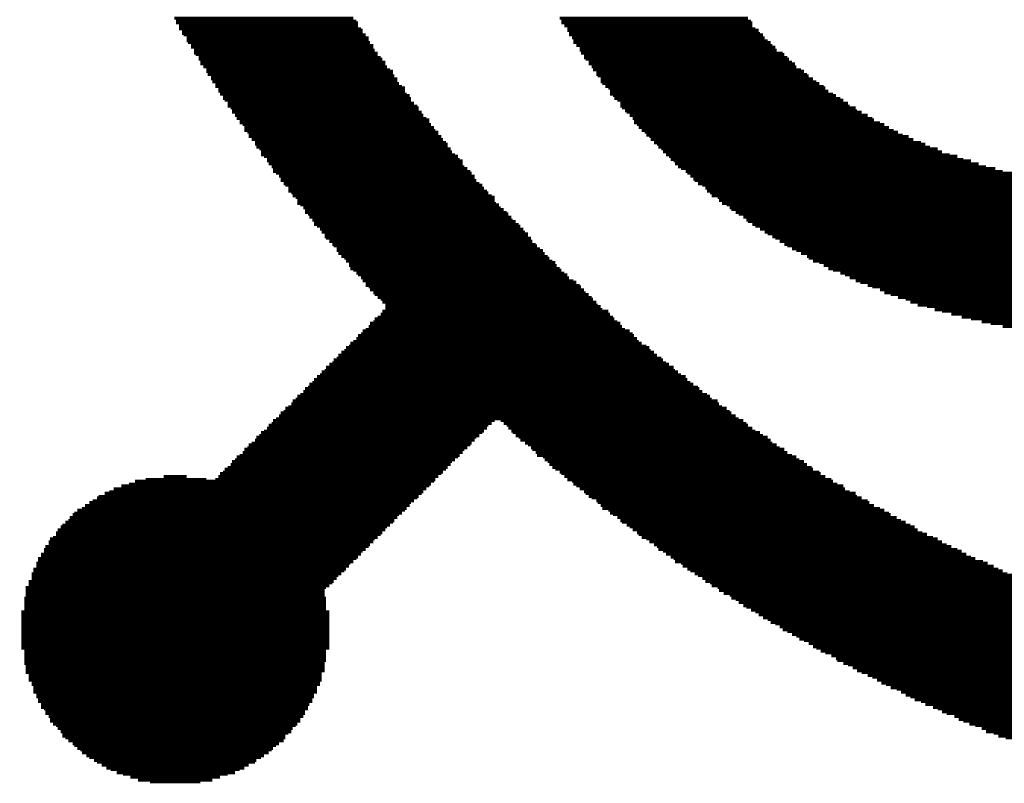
# Model space of a CAD drawing. Extents: x -1.3 to 24.2, y -3.9 to 39.2.
# Tile 23 of 53: x 8.8 to 10.4, y 13.9 to 15.1. Entities that reach past the tile are written whole.
import ezdxf

# ---------------------------------------------------------------- set-up
doc = ezdxf.new("R2010")
doc.units = 0
doc.layers.add('SMART_DOF_6_CLICK_V100_GTO', color=14, linetype='CONTINUOUS')

msp = doc.modelspace()

# ---------------------------------------------------------------- linework, layer by layer
at = {"layer": 'SMART_DOF_6_CLICK_V100_GTO', "const_width": 0.00508}
for points in [[(9.0297, 15.14094), (9.32942, 15.14094)], [(9.03224, 15.13586), (9.3345, 15.13586)], [(9.03224, 15.13332), (9.33704, 15.13332)], [(9.67486, 15.14094), (9.98982, 15.14094)], [(9.6774, 15.13586), (9.9949, 15.13586)], [(9.6774, 15.13332), (9.99744, 15.13332)], [(9.03732, 15.12824), (9.33704, 15.12824)], [(9.03732, 15.12316), (9.34212, 15.12316)], [(9.0424, 15.12062), (9.34466, 15.12062)], [(9.0424, 15.11554), (9.34466, 15.11554)], [(9.68248, 15.12824), (9.99744, 15.12824)], [(9.68756, 15.12316), (10.00252, 15.12316)], [(9.68756, 15.12062), (10.0076, 15.12062)], [(9.6901, 15.11554), (10.01014, 15.11554)], [(9.04494, 15.113), (9.34974, 15.113)], [(9.05002, 15.10792), (9.35482, 15.10792)], [(9.05002, 15.10284), (9.35482, 15.10284)], [(9.05256, 15.1003), (9.35736, 15.1003)], [(9.6901, 15.113), (10.01522, 15.113)], [(9.69518, 15.10792), (10.01776, 15.10792)], [(9.69772, 15.10284), (10.02284, 15.10284)], [(9.69772, 15.1003), (10.02792, 15.1003)], [(9.05764, 15.09522), (9.36244, 15.09522)], [(9.05764, 15.09268), (9.36244, 15.09268)], [(9.06272, 15.0876), (9.36498, 15.0876)], [(9.06272, 15.08252), (9.37006, 15.08252)], [(9.7028, 15.09522), (10.03046, 15.09522)], [(9.70788, 15.09268), (10.03554, 15.09268)], [(9.70788, 15.0876), (10.03808, 15.0876)], [(9.71042, 15.08252), (10.04824, 15.08252)], [(9.06526, 15.07998), (9.37006, 15.07998)], [(9.07034, 15.0749), (9.37514, 15.0749)], [(9.07034, 15.07236), (9.37768, 15.07236)], [(9.07288, 15.06728), (9.38276, 15.06728)], [(9.07288, 15.06474), (9.38276, 15.06474)], [(9.7155, 15.07998), (10.05078, 15.07998)], [(9.7155, 15.0749), (10.05586, 15.0749)], [(9.71804, 15.07236), (10.0584, 15.07236)], [(9.72312, 15.06728), (10.06348, 15.06728)], [(9.72312, 15.06474), (10.06856, 15.06474)], [(9.07796, 15.05966), (9.3853, 15.05966)], [(9.08304, 15.05458), (9.39038, 15.05458)], [(9.08304, 15.05204), (9.39546, 15.05204)], [(9.7282, 15.05966), (10.0711, 15.05966)], [(9.73074, 15.05458), (10.07872, 15.05458)], [(9.73582, 15.05204), (10.0838, 15.05204)], [(9.08558, 15.04696), (9.39546, 15.04696)], [(9.09066, 15.04442), (9.398, 15.04442)], [(9.09066, 15.03934), (9.40308, 15.03934)], [(9.0932, 15.03426), (9.40308, 15.03426)], [(9.09828, 15.03172), (9.40562, 15.03172)], [(9.73582, 15.04696), (10.08888, 15.04696)], [(9.73836, 15.04442), (10.09142, 15.04442)], [(9.74344, 15.03934), (10.09904, 15.03934)], [(9.74344, 15.03426), (10.10412, 15.03426)], [(9.74598, 15.03172), (10.1092, 15.03172)], [(9.09828, 15.02664), (9.4107, 15.02664)], [(9.10336, 15.0241), (9.41578, 15.0241)], [(9.10336, 15.01902), (9.41578, 15.01902)], [(9.75106, 15.02664), (10.11682, 15.02664)], [(9.75614, 15.0241), (10.11936, 15.0241)], [(9.75868, 15.01902), (10.12444, 15.01902)], [(9.1059, 15.01394), (9.41832, 15.01394)], [(9.11098, 15.0114), (9.4234, 15.0114)], [(9.11098, 15.00632), (9.42594, 15.00632)], [(9.11352, 15.00378), (9.42594, 15.00378)], [(9.1186, 14.9987), (9.43102, 14.9987)], [(9.75868, 15.01394), (10.13206, 15.01394)], [(9.76376, 15.0114), (10.13714, 15.0114)], [(9.7663, 15.00632), (10.14476, 15.00632)], [(9.77138, 15.00378), (10.14984, 15.00378)], [(9.77646, 14.9987), (10.15746, 14.9987)], [(9.1186, 14.99362), (9.4361, 14.99362)], [(9.12368, 14.99108), (9.43864, 14.99108)], [(9.12622, 14.986), (9.43864, 14.986)], [(9.12622, 14.98346), (9.44372, 14.98346)], [(9.77646, 14.99362), (10.16, 14.99362)], [(9.779, 14.99108), (10.17016, 14.99108)], [(9.78408, 14.986), (10.1727, 14.986)], [(9.78662, 14.98346), (10.18032, 14.98346)], [(9.1313, 14.97838), (9.44626, 14.97838)], [(9.13384, 14.9733), (9.45134, 14.9733)], [(9.13892, 14.97076), (9.45642, 14.97076)], [(9.13892, 14.96568), (9.45642, 14.96568)], [(9.7917, 14.97838), (10.19048, 14.97838)], [(9.79678, 14.9733), (10.1981, 14.9733)], [(9.79932, 14.97076), (10.20064, 14.97076)], [(9.79932, 14.96568), (10.2108, 14.96568)], [(9.144, 14.96314), (9.45896, 14.96314)], [(9.14654, 14.95806), (9.46404, 14.95806)], [(9.14654, 14.95298), (9.46658, 14.95298)], [(9.15162, 14.95044), (9.47166, 14.95044)], [(9.8044, 14.96314), (10.21842, 14.96314)], [(9.80694, 14.95806), (10.22604, 14.95806)], [(9.81202, 14.95298), (10.23366, 14.95298)], [(9.8171, 14.95044), (10.24128, 14.95044)], [(9.15416, 14.94536), (9.47166, 14.94536)], [(9.15416, 14.94282), (9.47674, 14.94282)], [(9.15924, 14.93774), (9.47928, 14.93774)], [(9.16432, 14.93266), (9.48436, 14.93266)], [(9.81964, 14.94536), (10.2489, 14.94536)], [(9.82472, 14.94282), (10.25906, 14.94282)], [(9.82726, 14.93774), (10.26668, 14.93774)], [(9.83234, 14.93266), (10.27938, 14.93266)], [(9.16432, 14.93012), (9.4869, 14.93012)], [(9.16686, 14.92504), (9.4869, 14.92504)], [(9.17194, 14.9225), (9.49198, 14.9225)], [(9.17448, 14.91742), (9.49452, 14.91742)], [(9.83742, 14.93012), (10.287, 14.93012)], [(9.83996, 14.92504), (10.29462, 14.92504)], [(9.84504, 14.9225), (10.30732, 14.9225)], [(9.84758, 14.91742), (10.31494, 14.91742)], [(9.17448, 14.91234), (9.4996, 14.91234)], [(9.17956, 14.9098), (9.50468, 14.9098)], [(9.18464, 14.90472), (9.50722, 14.90472)], [(9.18464, 14.90218), (9.5123, 14.90218)], [(9.85266, 14.91234), (10.32764, 14.91234)], [(9.85774, 14.9098), (10.34034, 14.9098)], [(9.86028, 14.90472), (10.3505, 14.90472)], [(9.86536, 14.90218), (10.3632, 14.90218)], [(9.18718, 14.8971), (9.5123, 14.8971)], [(9.19226, 14.89202), (9.51484, 14.89202)], [(9.1948, 14.88948), (9.51992, 14.88948)], [(9.1948, 14.8844), (9.525, 14.8844)], [(9.8679, 14.8971), (10.3759, 14.8971)], [(9.87298, 14.89202), (10.3886, 14.89202)], [(9.87806, 14.88948), (10.40384, 14.88948)], [(9.88568, 14.8844), (10.41654, 14.8844)], [(9.19988, 14.88186), (9.52754, 14.88186)], [(9.20496, 14.87678), (9.53262, 14.87678)], [(9.2075, 14.8717), (9.53262, 14.8717)], [(9.2075, 14.86916), (9.53516, 14.86916)], [(9.88822, 14.88186), (10.43178, 14.88186)], [(9.8933, 14.87678), (10.44956, 14.87678)], [(9.89838, 14.8717), (10.46988, 14.8717)], [(9.90092, 14.86916), (10.4902, 14.86916)], [(9.21258, 14.86408), (9.54024, 14.86408)], [(9.21512, 14.86154), (9.54532, 14.86154)], [(9.2202, 14.85646), (9.54786, 14.85646)], [(9.2202, 14.85138), (9.55294, 14.85138)], [(9.906, 14.86408), (10.51052, 14.86408)], [(9.91362, 14.86154), (10.53846, 14.86154)], [(9.9187, 14.85646), (10.5664, 14.85646)], [(9.92124, 14.85138), (10.60704, 14.85138)], [(9.22528, 14.84884), (9.55548, 14.84884)], [(9.22782, 14.84376), (9.56056, 14.84376)], [(9.2329, 14.84122), (9.56564, 14.84122)], [(9.23544, 14.83614), (9.56564, 14.83614)], [(9.92632, 14.84884), (10.668, 14.84884)], [(9.92886, 14.84376), (11.6967, 14.84376)], [(9.93902, 14.84122), (11.68908, 14.84122)], [(9.94156, 14.83614), (11.68146, 14.83614)], [(9.23544, 14.83106), (9.56818, 14.83106)], [(9.24052, 14.82852), (9.57326, 14.82852)], [(9.2456, 14.82344), (9.5758, 14.82344)], [(9.24814, 14.8209), (9.58088, 14.8209)], [(9.94664, 14.83106), (11.67384, 14.83106)], [(9.95426, 14.82852), (11.66622, 14.82852)], [(9.95934, 14.82344), (11.6586, 14.82344)], [(9.96188, 14.8209), (11.64844, 14.8209)], [(9.24814, 14.81582), (9.58596, 14.81582)], [(9.25322, 14.81328), (9.5885, 14.81328)], [(9.25576, 14.8082), (9.59358, 14.8082)], [(9.26084, 14.80312), (9.59612, 14.80312)], [(9.9695, 14.81582), (11.63828, 14.81582)], [(9.97458, 14.81328), (11.62812, 14.81328)], [(9.9822, 14.8082), (11.6205, 14.8082)], [(9.98728, 14.80312), (11.61288, 14.80312)], [(9.26338, 14.80058), (9.6012, 14.80058)], [(9.26338, 14.7955), (9.60628, 14.7955)], [(9.26846, 14.79296), (9.60882, 14.79296)], [(9.27354, 14.78788), (9.6139, 14.78788)], [(9.98982, 14.80058), (11.60526, 14.80058)], [(9.99744, 14.7955), (11.59256, 14.7955)], [(10.00252, 14.79296), (11.58494, 14.79296)], [(10.01014, 14.78788), (11.57732, 14.78788)], [(9.27608, 14.7828), (9.61644, 14.7828)], [(9.28116, 14.78026), (9.62152, 14.78026)], [(9.28116, 14.77518), (9.62152, 14.77518)], [(9.2837, 14.77264), (9.6266, 14.77264)], [(10.01776, 14.7828), (11.56462, 14.7828)], [(10.02284, 14.78026), (11.557, 14.78026)], [(10.03046, 14.77518), (11.54684, 14.77518)], [(10.03554, 14.77264), (11.53668, 14.77264)], [(9.28878, 14.76756), (9.62914, 14.76756)], [(9.29386, 14.76248), (9.63422, 14.76248)], [(9.2964, 14.75994), (9.63676, 14.75994)], [(9.30148, 14.75486), (9.64184, 14.75486)], [(9.30148, 14.75232), (9.64692, 14.75232)], [(10.04316, 14.76756), (11.52652, 14.76756)], [(10.05078, 14.76248), (11.51636, 14.76248)], [(10.05586, 14.75994), (11.5062, 14.75994)], [(10.06348, 14.75486), (11.49604, 14.75486)], [(10.0711, 14.75232), (11.48588, 14.75232)], [(9.30402, 14.74724), (9.64946, 14.74724)], [(9.3091, 14.74216), (9.65454, 14.74216)], [(9.31418, 14.73962), (9.65708, 14.73962)], [(10.07872, 14.74724), (11.47572, 14.74724)], [(10.08888, 14.74216), (11.46302, 14.74216)], [(10.09142, 14.73962), (11.4554, 14.73962)], [(9.31672, 14.73454), (9.66216, 14.73454)], [(9.3218, 14.732), (9.66724, 14.732)], [(9.3218, 14.72692), (9.66978, 14.72692)], [(9.32434, 14.72184), (9.67486, 14.72184)], [(9.32942, 14.7193), (9.6774, 14.7193)], [(10.09904, 14.73454), (11.4427, 14.73454)], [(10.1092, 14.732), (11.43, 14.732)], [(10.11682, 14.72692), (11.42238, 14.72692)], [(10.12444, 14.72184), (11.40968, 14.72184)], [(10.13206, 14.7193), (11.39698, 14.7193)], [(9.3345, 14.71422), (9.68248, 14.71422)], [(9.33704, 14.71168), (9.68756, 14.71168)], [(9.34212, 14.7066), (9.6901, 14.7066)], [(10.14476, 14.71422), (11.38682, 14.71422)], [(10.15238, 14.71168), (11.37412, 14.71168)], [(10.16, 14.7066), (11.36142, 14.7066)], [(9.34466, 14.70152), (9.69772, 14.70152)], [(9.34974, 14.69898), (9.7028, 14.69898)], [(9.34974, 14.6939), (9.70788, 14.6939)], [(9.35482, 14.69136), (9.71042, 14.69136)], [(9.35736, 14.68628), (9.7155, 14.68628)], [(10.17016, 14.70152), (11.34872, 14.70152)], [(10.17778, 14.69898), (11.33602, 14.69898)], [(10.19048, 14.6939), (11.32586, 14.6939)], [(10.1981, 14.69136), (11.30808, 14.69136)], [(10.2108, 14.68628), (11.29538, 14.68628)], [(9.36244, 14.6812), (9.71804, 14.6812)], [(9.36498, 14.67866), (9.72312, 14.67866)], [(9.37006, 14.67358), (9.7282, 14.67358)], [(9.37514, 14.67104), (9.73074, 14.67104)], [(10.21842, 14.6812), (11.28522, 14.6812)], [(10.22858, 14.67866), (11.26744, 14.67866)], [(10.24128, 14.67358), (11.25474, 14.67358)], [(10.25398, 14.67104), (11.2395, 14.67104)], [(9.37768, 14.66596), (9.73582, 14.66596)], [(9.38276, 14.66088), (9.73836, 14.66088)], [(9.38276, 14.65834), (9.74344, 14.65834)], [(9.38276, 14.65326), (9.74598, 14.65326)], [(10.2616, 14.66596), (11.22426, 14.66596)], [(10.2743, 14.66088), (11.21156, 14.66088)], [(10.28954, 14.65834), (11.19378, 14.65834)], [(10.30224, 14.65326), (11.17854, 14.65326)], [(9.36498, 14.63802), (9.7663, 14.63802)], [(9.37006, 14.64056), (9.76376, 14.64056)], [(9.37514, 14.64564), (9.75868, 14.64564)], [(9.37768, 14.65072), (9.75614, 14.65072)], [(10.31494, 14.65072), (11.15822, 14.65072)], [(10.33018, 14.64564), (11.14298, 14.64564)], [(10.34796, 14.64056), (11.1252, 14.64056)], [(10.3632, 14.63802), (11.10488, 14.63802)], [(9.34974, 14.62024), (9.78408, 14.62024)], [(9.35482, 14.62532), (9.779, 14.62532)], [(9.35736, 14.6304), (9.77646, 14.6304)], [(9.36244, 14.63294), (9.77138, 14.63294)], [(10.38098, 14.63294), (11.08456, 14.63294)], [(10.39622, 14.6304), (11.06424, 14.6304)], [(10.41654, 14.62532), (11.04138, 14.62532)], [(9.3345, 14.605), (9.8044, 14.605)], [(9.33704, 14.61008), (9.79932, 14.61008)], [(9.34212, 14.61262), (9.79678, 14.61262)], [(9.34466, 14.6177), (9.7917, 14.6177)], [(9.31672, 14.58976), (9.82472, 14.58976)], [(9.3218, 14.5923), (9.81964, 14.5923)], [(9.32434, 14.59738), (9.81202, 14.59738)], [(9.32942, 14.59992), (9.80694, 14.59992)], [(9.30148, 14.57198), (9.84504, 14.57198)], [(9.30402, 14.57706), (9.83742, 14.57706)], [(9.3091, 14.58214), (9.83234, 14.58214)], [(9.31418, 14.58468), (9.82726, 14.58468)], [(9.2837, 14.55674), (9.86536, 14.55674)], [(9.28878, 14.56182), (9.85774, 14.56182)], [(9.29386, 14.56436), (9.85266, 14.56436)], [(9.2964, 14.56944), (9.84758, 14.56944)], [(9.26846, 14.5415), (9.88568, 14.5415)], [(9.27354, 14.54404), (9.87806, 14.54404)], [(9.27608, 14.54912), (9.87298, 14.54912)], [(9.28116, 14.55166), (9.8679, 14.55166)], [(9.24814, 14.52118), (9.90854, 14.52118)], [(9.25322, 14.52372), (9.906, 14.52372)], [(9.25576, 14.5288), (9.89838, 14.5288)], [(9.26084, 14.53134), (9.8933, 14.53134)], [(9.26338, 14.53642), (9.88822, 14.53642)], [(9.23544, 14.50848), (9.92632, 14.50848)], [(9.24052, 14.51102), (9.92124, 14.51102)], [(9.2456, 14.5161), (9.91362, 14.5161)], [(9.21512, 14.48816), (9.95426, 14.48816)], [(9.2202, 14.4907), (9.94664, 14.4907)], [(9.22528, 14.49578), (9.94156, 14.49578)], [(9.22782, 14.50086), (9.93902, 14.50086)], [(9.2329, 14.5034), (9.92886, 14.5034)], [(9.20496, 14.47546), (9.9695, 14.47546)], [(9.2075, 14.48054), (9.96188, 14.48054)], [(9.21258, 14.48308), (9.95934, 14.48308)], [(9.18464, 14.45514), (9.55294, 14.45514)], [(9.18718, 14.46022), (9.55548, 14.46022)], [(9.19226, 14.46276), (9.56056, 14.46276)], [(9.1948, 14.46784), (9.56564, 14.46784)], [(9.19988, 14.47038), (9.97458, 14.47038)], [(9.5758, 14.46784), (9.9822, 14.46784)], [(9.58088, 14.46276), (9.98728, 14.46276)], [(9.58596, 14.46022), (9.98982, 14.46022)], [(9.5885, 14.45514), (9.99744, 14.45514)], [(9.16686, 14.4399), (9.53516, 14.4399)], [(9.17194, 14.44244), (9.54024, 14.44244)], [(9.17448, 14.44752), (9.54532, 14.44752)], [(9.17956, 14.45006), (9.54786, 14.45006)], [(9.59358, 14.45006), (10.00252, 14.45006)], [(9.59612, 14.44752), (10.01014, 14.44752)], [(9.6012, 14.44244), (10.01522, 14.44244)], [(9.60628, 14.4399), (10.02284, 14.4399)], [(9.15162, 14.42212), (9.51992, 14.42212)], [(9.15416, 14.4272), (9.525, 14.4272)], [(9.15924, 14.42974), (9.52754, 14.42974)], [(9.16432, 14.43482), (9.53262, 14.43482)], [(9.60882, 14.43482), (10.02792, 14.43482)], [(9.61644, 14.42974), (10.03046, 14.42974)], [(9.62152, 14.4272), (10.03808, 14.4272)], [(9.6266, 14.42212), (10.04316, 14.42212)], [(9.13384, 14.40688), (9.50468, 14.40688)], [(9.13892, 14.40942), (9.50722, 14.40942)], [(9.144, 14.4145), (9.5123, 14.4145)], [(9.14654, 14.41958), (9.51484, 14.41958)], [(9.62914, 14.41958), (10.05078, 14.41958)], [(9.63422, 14.4145), (10.05586, 14.4145)], [(9.63676, 14.40942), (10.06348, 14.40942)], [(9.64692, 14.40688), (10.0711, 14.40688)], [(9.1186, 14.3891), (9.4869, 14.3891)], [(9.12368, 14.39418), (9.49198, 14.39418)], [(9.12622, 14.39926), (9.49452, 14.39926)], [(9.1313, 14.4018), (9.4996, 14.4018)], [(9.64946, 14.4018), (10.07618, 14.4018)], [(9.65454, 14.39926), (10.0838, 14.39926)], [(9.65708, 14.39418), (10.08888, 14.39418)], [(9.66216, 14.3891), (10.0965, 14.3891)], [(9.01192, 14.37386), (9.05002, 14.37386)], [(9.10336, 14.37386), (9.47166, 14.37386)], [(9.1059, 14.37894), (9.47674, 14.37894)], [(9.11098, 14.38148), (9.47928, 14.38148)], [(9.11352, 14.38656), (9.48436, 14.38656)], [(9.66724, 14.38656), (10.09904, 14.38656)], [(9.67486, 14.38148), (10.1092, 14.38148)], [(9.6774, 14.37894), (10.11174, 14.37894)], [(9.68248, 14.37386), (10.11936, 14.37386)], [(8.9408, 14.35862), (9.45642, 14.35862)], [(8.9535, 14.36116), (9.45896, 14.36116)], [(8.96366, 14.36624), (9.46404, 14.36624)], [(8.98144, 14.36878), (9.08304, 14.36878)], [(9.09828, 14.36878), (9.46658, 14.36878)], [(9.68756, 14.36878), (10.12952, 14.36878)], [(9.69518, 14.36624), (10.13206, 14.36624)], [(9.69772, 14.36116), (10.13968, 14.36116)], [(9.7028, 14.35862), (10.14984, 14.35862)], [(8.9027, 14.34084), (9.43864, 14.34084)], [(8.91286, 14.34592), (9.44372, 14.34592)], [(8.92048, 14.34846), (9.44626, 14.34846)], [(8.9281, 14.35354), (9.45134, 14.35354)], [(9.70788, 14.35354), (10.15238, 14.35354)], [(9.7155, 14.34846), (10.16, 14.34846)], [(9.71804, 14.34592), (10.17016, 14.34592)], [(9.72312, 14.34084), (10.1727, 14.34084)], [(8.87984, 14.3256), (9.4234, 14.3256)], [(8.88746, 14.33068), (9.42594, 14.33068)], [(8.89254, 14.33322), (9.43102, 14.33322)], [(8.90016, 14.3383), (9.4361, 14.3383)], [(9.7282, 14.3383), (10.18032, 14.3383)], [(9.73582, 14.33322), (10.19048, 14.33322)], [(9.73836, 14.33068), (10.19302, 14.33068)], [(9.74344, 14.3256), (10.20064, 14.3256)], [(8.85952, 14.31036), (9.40562, 14.31036)], [(8.86206, 14.3129), (9.4107, 14.3129)], [(8.86714, 14.31798), (9.41578, 14.31798)], [(8.87476, 14.32052), (9.41832, 14.32052)], [(9.74598, 14.32052), (10.2108, 14.32052)], [(9.75614, 14.31798), (10.21842, 14.31798)], [(9.75868, 14.3129), (10.22604, 14.3129)], [(9.76376, 14.31036), (10.22858, 14.31036)], [(8.8392, 14.29004), (9.3853, 14.29004)], [(8.84174, 14.29258), (9.39038, 14.29258)], [(8.84682, 14.29766), (9.39546, 14.29766)], [(8.8519, 14.3002), (9.398, 14.3002)], [(8.85444, 14.30528), (9.40308, 14.30528)], [(9.77138, 14.30528), (10.23874, 14.30528)], [(9.77646, 14.3002), (10.24636, 14.3002)], [(9.779, 14.29766), (10.25398, 14.29766)], [(9.78662, 14.29258), (10.2616, 14.29258)], [(9.7917, 14.29004), (10.26922, 14.29004)], [(8.83158, 14.27988), (9.37768, 14.27988)], [(8.83158, 14.27734), (9.37514, 14.27734)], [(8.83412, 14.28496), (9.38276, 14.28496)], [(9.79678, 14.28496), (10.2743, 14.28496)], [(9.8044, 14.27988), (10.28192, 14.27988)], [(9.80694, 14.27734), (10.28954, 14.27734)], [(8.8138, 14.25702), (9.35482, 14.25702)], [(8.81888, 14.26464), (9.36244, 14.26464)], [(8.81888, 14.25956), (9.35736, 14.25956)], [(8.82142, 14.26972), (9.36498, 14.26972)], [(8.8265, 14.27226), (9.37006, 14.27226)], [(9.81202, 14.27226), (10.2997, 14.27226)], [(9.81964, 14.26972), (10.30732, 14.26972)], [(9.82472, 14.26464), (10.31494, 14.26464)], [(9.83234, 14.25956), (10.32256, 14.25956)], [(9.83742, 14.25702), (10.33018, 14.25702)], [(8.80618, 14.24432), (9.34212, 14.24432)], [(8.81126, 14.25194), (9.34974, 14.25194)], [(8.81126, 14.2494), (9.34466, 14.2494)], [(9.83996, 14.25194), (10.34034, 14.25194)], [(9.84758, 14.2494), (10.34796, 14.2494)], [(9.85266, 14.24432), (10.35558, 14.24432)], [(8.79856, 14.22908), (9.32434, 14.22908)], [(8.79856, 14.224), (9.3218, 14.224)], [(8.8011, 14.2367), (9.3345, 14.2367)], [(8.8011, 14.23162), (9.32942, 14.23162)], [(8.80618, 14.23924), (9.33704, 14.23924)], [(9.86028, 14.23924), (10.3632, 14.23924)], [(9.86536, 14.2367), (10.37082, 14.2367)], [(9.8679, 14.23162), (10.38352, 14.23162)], [(9.87806, 14.22908), (10.39114, 14.22908)], [(9.8806, 14.224), (10.4013, 14.224)], [(8.79094, 14.2113), (9.3091, 14.2113)], [(8.79094, 14.20876), (9.30402, 14.20876)], [(8.79348, 14.21892), (9.31672, 14.21892)], [(8.79348, 14.21638), (9.31418, 14.21638)], [(9.88822, 14.21892), (10.40892, 14.21892)], [(9.8933, 14.21638), (10.41654, 14.21638)], [(9.90092, 14.2113), (10.42416, 14.2113)], [(9.906, 14.20876), (10.43686, 14.20876)], [(8.78586, 14.1986), (9.2964, 14.1986)], [(8.78586, 14.19606), (9.29386, 14.19606)], [(8.78586, 14.19098), (9.28878, 14.19098)], [(8.79094, 14.20368), (9.30148, 14.20368)], [(9.91362, 14.20368), (10.44448, 14.20368)], [(9.9187, 14.1986), (10.4521, 14.1986)], [(9.92632, 14.19606), (10.4648, 14.19606)], [(9.92886, 14.19098), (10.47242, 14.19098)], [(8.78078, 14.18844), (9.2837, 14.18844)], [(8.78078, 14.18336), (9.28116, 14.18336)], [(8.78078, 14.17828), (9.28116, 14.17828)], [(8.78078, 14.17574), (9.28116, 14.17574)], [(9.93902, 14.18844), (10.48004, 14.18844)], [(9.94156, 14.18336), (10.49274, 14.18336)], [(9.94918, 14.17828), (10.50036, 14.17828)], [(9.95934, 14.17574), (10.51306, 14.17574)], [(8.77824, 14.17066), (9.2837, 14.17066)], [(8.77824, 14.16812), (9.2837, 14.16812)], [(8.77824, 14.16304), (9.2837, 14.16304)], [(8.77824, 14.15796), (9.2837, 14.15796)], [(9.96188, 14.17066), (10.52068, 14.17066)], [(9.9695, 14.16812), (10.53084, 14.16812)], [(9.97458, 14.16304), (10.541, 14.16304)], [(9.9822, 14.15796), (10.5537, 14.15796)], [(8.77316, 14.1478), (9.28878, 14.1478)], [(8.77316, 14.14272), (9.28878, 14.14272)], [(8.77824, 14.15542), (9.2837, 14.15542)], [(8.77824, 14.15034), (9.2837, 14.15034)], [(9.98728, 14.15542), (10.56132, 14.15542)], [(9.9949, 14.15034), (10.57402, 14.15034)], [(10.00252, 14.1478), (10.58672, 14.1478)], [(10.0076, 14.14272), (10.59434, 14.14272)], [(8.77316, 14.13764), (9.28878, 14.13764)], [(8.77316, 14.1351), (9.28878, 14.1351)], [(8.77316, 14.13002), (9.28878, 14.13002)], [(8.77316, 14.12748), (9.28878, 14.12748)], [(10.01522, 14.13764), (10.60704, 14.13764)], [(10.02284, 14.1351), (10.61974, 14.1351)], [(10.02792, 14.13002), (10.63244, 14.13002)], [(10.03554, 14.12748), (10.6426, 14.12748)], [(8.77316, 14.1224), (9.28878, 14.1224)], [(8.77316, 14.11732), (9.28878, 14.11732)], [(8.77316, 14.11478), (9.28878, 14.11478)], [(8.77316, 14.1097), (9.28878, 14.1097)], [(10.04316, 14.1224), (10.6553, 14.1224)], [(10.04824, 14.11732), (10.668, 14.11732)], [(10.05586, 14.11478), (10.6807, 14.11478)], [(10.06348, 14.1097), (10.69086, 14.1097)], [(8.77316, 14.10716), (9.28878, 14.10716)], [(8.77316, 14.10208), (9.28878, 14.10208)], [(8.77316, 14.09954), (9.28878, 14.09954)], [(8.77316, 14.09446), (9.28878, 14.09446)], [(10.0711, 14.10716), (10.70356, 14.10716)], [(10.07618, 14.10208), (10.71626, 14.10208)], [(10.0838, 14.09954), (10.7315, 14.09954)], [(10.09142, 14.09446), (10.7442, 14.09446)], [(8.77316, 14.08938), (9.28878, 14.08938)], [(8.77316, 14.08684), (9.28878, 14.08684)], [(8.77824, 14.08176), (9.2837, 14.08176)], [(8.77824, 14.07922), (9.2837, 14.07922)], [(10.09904, 14.08938), (10.7569, 14.08938)], [(10.10412, 14.08684), (10.77214, 14.08684)], [(10.11174, 14.08176), (10.78484, 14.08176)], [(10.11936, 14.07922), (10.80262, 14.07922)], [(8.77824, 14.07414), (9.2837, 14.07414)], [(8.77824, 14.06906), (9.2837, 14.06906)], [(8.77824, 14.06652), (9.2837, 14.06652)], [(8.77824, 14.06144), (9.28116, 14.06144)], [(8.78078, 14.0589), (9.28116, 14.0589)], [(10.12952, 14.07414), (10.81786, 14.07414)], [(10.13714, 14.06906), (10.83056, 14.06906)], [(10.13968, 14.06652), (10.85088, 14.06652)], [(10.14984, 14.06144), (10.86612, 14.06144)], [(10.15746, 14.0589), (10.8839, 14.0589)], [(8.78078, 14.05382), (9.28116, 14.05382)], [(8.78078, 14.04874), (9.28116, 14.04874)], [(8.78078, 14.0462), (9.27608, 14.0462)], [(10.16508, 14.05382), (10.89914, 14.05382)], [(10.1727, 14.04874), (10.91946, 14.04874)], [(10.18032, 14.0462), (10.9347, 14.0462)], [(8.78586, 14.04112), (9.27608, 14.04112)], [(8.78586, 14.03858), (9.27608, 14.03858)], [(8.78586, 14.0335), (9.27608, 14.0335)], [(8.79094, 14.02842), (9.27354, 14.02842)], [(8.79094, 14.02588), (9.27354, 14.02588)], [(10.19048, 14.04112), (10.95502, 14.04112)], [(10.1981, 14.03858), (10.97534, 14.03858)], [(10.20572, 14.0335), (10.99566, 14.0335)], [(10.21334, 14.02842), (11.01598, 14.02842)], [(10.22096, 14.02588), (11.04138, 14.02588)], [(8.79348, 14.0208), (9.26846, 14.0208)], [(8.79348, 14.01826), (9.26846, 14.01826)], [(8.79348, 14.01318), (9.26846, 14.01318)], [(10.22858, 14.0208), (11.06424, 14.0208)], [(10.23874, 14.01826), (11.09472, 14.01826)], [(10.24636, 14.01318), (11.12266, 14.01318)], [(8.79856, 14.0081), (9.26338, 14.0081)], [(8.79856, 14.00556), (9.26338, 14.00556)], [(8.8011, 14.00048), (9.26084, 14.00048)], [(8.8011, 13.99794), (9.26084, 13.99794)], [(10.25398, 14.0081), (11.1506, 14.0081)], [(10.2616, 14.00556), (11.18616, 14.00556)], [(10.26922, 14.00048), (11.22426, 14.00048)], [(10.27938, 13.99794), (11.27252, 13.99794)], [(8.80618, 13.99286), (9.25576, 13.99286)], [(8.80618, 13.98778), (9.25322, 13.98778)], [(8.81126, 13.98524), (9.25322, 13.98524)], [(8.8138, 13.98016), (9.24814, 13.98016)], [(8.8138, 13.97762), (9.24814, 13.97762)], [(10.287, 13.99286), (11.3284, 13.99286)], [(10.2997, 13.98778), (11.4554, 13.98778)], [(10.30732, 13.98524), (12.65174, 13.98524)], [(10.31494, 13.98016), (12.63904, 13.98016)], [(10.32256, 13.97762), (12.63142, 13.97762)], [(8.81888, 13.97254), (9.2456, 13.97254)], [(8.82142, 13.96746), (9.24052, 13.96746)], [(8.82142, 13.96492), (9.24052, 13.96492)], [(10.33526, 13.97254), (12.62126, 13.97254)], [(10.34288, 13.96746), (12.61364, 13.96746)], [(10.3505, 13.96492), (12.60348, 13.96492)], [(8.8265, 13.95984), (9.23544, 13.95984)], [(8.83158, 13.9573), (9.2329, 13.9573)], [(8.83412, 13.95222), (9.22782, 13.95222)], [(8.8392, 13.94714), (9.22528, 13.94714)], [(8.84174, 13.9446), (9.2202, 13.9446)], [(10.36066, 13.95984), (12.59332, 13.95984)], [(10.37082, 13.9573), (12.5857, 13.9573)], [(10.38098, 13.95222), (12.573, 13.95222)], [(10.3886, 13.94714), (12.56538, 13.94714)], [(10.4013, 13.9446), (12.55268, 13.9446)], [(8.84174, 13.93952), (9.21512, 13.93952)], [(8.84682, 13.93698), (9.21512, 13.93698)], [(8.8519, 13.9319), (9.21258, 13.9319)], [(10.40892, 13.93952), (12.54506, 13.93952)], [(10.42162, 13.93698), (12.53744, 13.93698)], [(8.85952, 13.92682), (9.20496, 13.92682)], [(8.86206, 13.92428), (9.19988, 13.92428)], [(8.86714, 13.9192), (9.1948, 13.9192)], [(8.87222, 13.91666), (9.19226, 13.91666)], [(8.87476, 13.91158), (9.18718, 13.91158)], [(8.88238, 13.9065), (9.17956, 13.9065)], [(8.88746, 13.90396), (9.17448, 13.90396)], [(8.89508, 13.89888), (9.16686, 13.89888)], [(8.90016, 13.89634), (9.16432, 13.89634)], [(8.90778, 13.89126), (9.15416, 13.89126)], [(8.9154, 13.88618), (9.14654, 13.88618)], [(8.92302, 13.88364), (9.13892, 13.88364)], [(8.93318, 13.87856), (9.1313, 13.87856)], [(8.94334, 13.87602), (9.1186, 13.87602)], [(8.95604, 13.87094), (9.1059, 13.87094)], [(8.96874, 13.86586), (9.0932, 13.86586)], [(8.98906, 13.86332), (9.07288, 13.86332)]]:
    msp.add_lwpolyline(points, dxfattribs=at)

doc.saveas('drawing.dxf')
